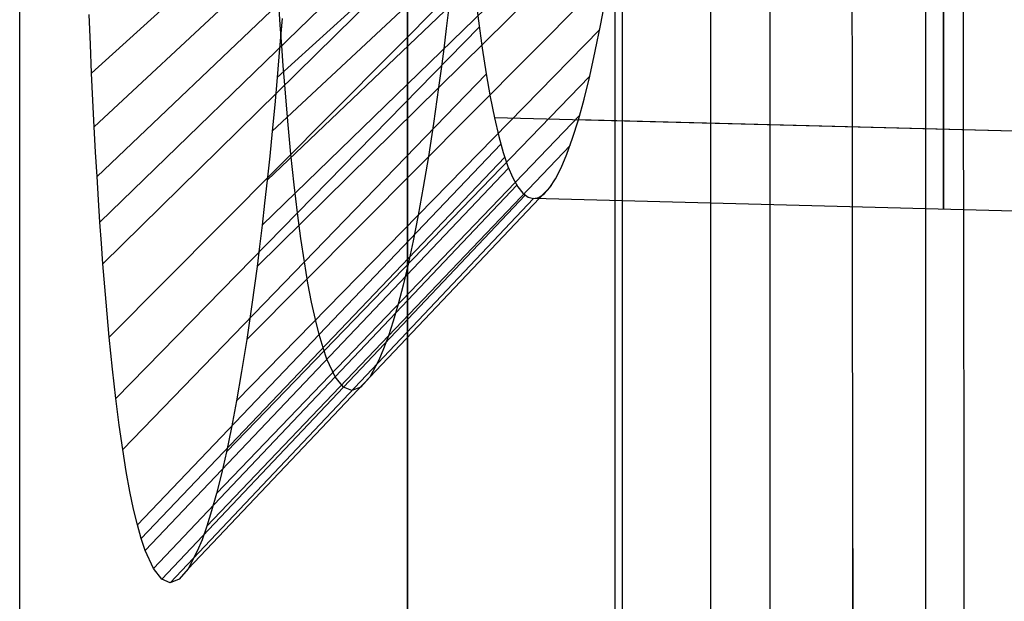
# Model space of a CAD drawing. Extents: x -64 to 57, y 4 to 161.
# Tile 169 of 256: x -64.436 to -63.487, y 145.888 to 146.449. Entities that reach past the tile are written whole.
import ezdxf

# ---------------------------------------------------------------- set-up
doc = ezdxf.new("R2010")
doc.units = 0
doc.layers.add('DEFAULT', color=7, linetype='CONTINUOUS')

msp = doc.modelspace()

# ---------------------------------------------------------------- linework, layer by layer
at = {"layer": 'DEFAULT', "color": 254}
for p, q in [((-64.06258, 143.52905, 50.68398), (-64.06258, 147.23944, 50.68398)), ((-64.06257, 147.23944, 50.68623), (-64.06257, 143.52905, 50.68623)), ((-63.86258, 143.52905, 50.48398), (-63.86258, 147.23944, 50.48398)), ((-63.8556, 147.23944, 50.4841), (-63.8556, 143.52905, 50.4841)), ((-63.77013, 132.43882, 38.10951), (-63.77013, 147.23999, 38.10952)), ((-63.71349, 147.23999, 38.26086), (-63.71349, 132.43882, 38.26084)), ((-63.56348, 147.23999, 38.32094), (-63.56348, 132.43882, 38.32092))]:
    msp.add_line(p, q, dxfattribs=at)
at = {"layer": 'DEFAULT', "color": 1}
for p, q in [((-64.01664, 146.71582, 43.37467), (-64.36697, 146.39763, 43.55489)), ((-63.83816, 146.71166, 39.27533), (-64.18815, 146.39343, 39.06804)), ((-64.01409, 146.67266, 43.29813), (-64.36441, 146.34571, 43.46266)), ((-63.84295, 146.66862, 39.35207), (-64.19295, 146.34166, 39.16044)), ((-64.01142, 146.6321, 43.2179), (-64.36173, 146.29796, 43.368)), ((-63.84779, 146.62841, 39.43203), (-64.1978, 146.2943, 39.25474)), ((-64.00863, 146.59412, 43.13443), (-64.35894, 146.25397, 43.27114)), ((-63.85267, 146.59094, 39.51478), (-64.20268, 146.25089, 39.35074)), ((-64.00574, 146.55874, 43.04825), (-64.35604, 146.21357, 43.17253)), ((-63.85757, 146.55609, 39.60002), (-64.20759, 146.21105, 39.44827)), ((-64.43629, 143.36975, 48.58748), (-64.43629, 146.54979, 48.58748)), ((-63.99972, 146.49565, 42.87019), (-64.35001, 146.14293, 42.97278)), ((-63.86742, 146.49345, 39.7775), (-64.21746, 146.14084, 39.6474)), ((-63.9976, 146.47644, 42.80847), (-63.99417, 146.448, 42.70912)), ((-63.8762, 146.44506, 39.94205), (-63.87093, 146.47331, 39.84258)), ((-64.18519, 146.44415, 43.2482), (-64.18657, 146.46503, 43.29295)), ((-64.0228, 146.46135, 39.34339), (-64.02523, 146.44073, 39.38781)), ((-63.5461, 146.46517, 42.81205), (-63.5461, 146.43672, 42.71238)), ((-63.5461, 146.43672, 39.93978), (-63.5461, 146.46517, 39.84011)), ((-64.36821, 146.4253, 43.60001), (-64.36942, 146.45421, 43.6444)), ((-64.18342, 146.45034, 38.97768), (-64.18577, 146.42121, 39.02257)), ((-63.99339, 146.44189, 42.6864), (-64.34367, 146.08381, 42.77027)), ((-63.87727, 146.43962, 39.96248), (-64.22733, 146.08159, 39.85123)), ((-64.18379, 146.42405, 43.20279), (-64.18519, 146.44415, 43.2482)), ((-64.02523, 146.44073, 39.38781), (-64.02768, 146.42091, 39.43276)), ((-63.99417, 146.448, 42.70912), (-63.99058, 146.4215, 42.60633)), ((-63.88155, 146.41877, 40.04496), (-63.8762, 146.44506, 39.94205)), ((-63.5461, 146.43672, 42.71238), (-63.5461, 146.41024, 42.60928)), ((-63.5461, 146.41024, 40.04288), (-63.5461, 146.43672, 39.93978)), ((-64.36697, 146.39763, 43.55489), (-64.36821, 146.4253, 43.60001)), ((-64.18577, 146.42121, 39.02257), (-64.18815, 146.39343, 39.06804)), ((-64.18235, 146.40471, 43.15681), (-64.18379, 146.42405, 43.20279)), ((-64.02768, 146.42091, 39.43276), (-64.03013, 146.40187, 39.4782)), ((-63.99058, 146.4215, 42.60633), (-63.98683, 146.39703, 42.50035)), ((-63.88695, 146.39452, 40.15104), (-63.88155, 146.41877, 40.04496)), ((-64.18089, 146.38615, 43.11039), (-64.18235, 146.40471, 43.15681)), ((-64.03013, 146.40187, 39.4782), (-64.03259, 146.38357, 39.52414)), ((-63.5461, 146.41024, 42.60928), (-63.5461, 146.3858, 42.503)), ((-63.5461, 146.3858, 40.14916), (-63.5461, 146.41024, 40.04288)), ((-64.36571, 146.37112, 43.50909), (-64.36697, 146.39763, 43.55489)), ((-63.98676, 146.39658, 42.49827), (-64.33703, 146.03457, 42.56541)), ((-63.88702, 146.3943, 40.15208), (-64.23709, 146.03231, 40.0577)), ((-64.18815, 146.39343, 39.06804), (-64.19055, 146.36695, 39.11399)), ((-63.98683, 146.39703, 42.50035), (-63.98292, 146.37467, 42.39144)), ((-63.89241, 146.37239, 40.26004), (-63.88695, 146.39452, 40.15104)), ((-64.17792, 146.35132, 43.01654), (-64.18089, 146.38615, 43.11039)), ((-64.03259, 146.38357, 39.52414), (-64.03751, 146.34905, 39.61745)), ((-63.5461, 146.3858, 42.503), (-63.5461, 146.36348, 42.39381)), ((-63.5461, 146.36348, 40.25836), (-63.5461, 146.3858, 40.14916)), ((-63.98292, 146.37467, 42.39144), (-63.97885, 146.3545, 42.27986)), ((-63.8979, 146.35245, 40.3717), (-63.89241, 146.37239, 40.26004)), ((-64.36441, 146.34571, 43.46266), (-64.36571, 146.37112, 43.50909)), ((-64.19055, 146.36695, 39.11399), (-64.19295, 146.34165, 39.16044)), ((-63.5461, 146.36348, 42.39381), (-63.5461, 146.34336, 42.28195)), ((-63.5461, 146.34336, 40.37022), (-63.5461, 146.36348, 40.25836)), ((-63.89656, 146.35719, 40.34374), (-64.24665, 145.99227, 40.26478)), ((-63.1742, 146.33375, 42.28356), (-63.97885, 146.35453, 42.28007)), ((-63.97885, 146.3545, 42.27986), (-63.97462, 146.33658, 42.16587)), ((-64.36308, 146.32134, 43.41562), (-64.36441, 146.34571, 43.46266)), ((-64.17486, 146.31929, 42.92148), (-64.17792, 146.35132, 43.01654)), ((-64.03751, 146.34905, 39.61745), (-64.04244, 146.31715, 39.71245)), ((-63.9034, 146.33477, 40.48575), (-63.8979, 146.35245, 40.3717)), ((-63.1742, 146.33375, 40.3686), (-63.8979, 146.35244, 40.37174)), ((-64.19295, 146.34165, 39.16044), (-64.19537, 146.31745, 39.20737)), ((-63.97462, 146.33658, 42.16587), (-63.97024, 146.32095, 42.04979)), ((-63.90891, 146.31939, 40.60189), (-63.9034, 146.33477, 40.48575)), ((-63.5461, 146.34336, 42.28195), (-63.5461, 146.3255, 42.1677)), ((-63.5461, 146.3255, 40.48446), (-63.5461, 146.34336, 40.37022)), ((-63.97261, 146.32903, 42.11218), (-64.32284, 145.96193, 42.14953)), ((-63.90589, 146.32766, 40.53707), (-64.256, 145.96059, 40.4724)), ((-63.5461, 146.3255, 42.1677), (-63.5461, 146.30995, 42.05136)), ((-63.5461, 146.30995, 40.6008), (-63.5461, 146.3255, 40.48446)), ((-64.36173, 146.29796, 43.368), (-64.36308, 146.32134, 43.41562)), ((-63.96888, 146.31662, 42.01387), (-64.3191, 145.94869, 42.04439)), ((-64.19537, 146.31745, 39.20737), (-64.1978, 146.2943, 39.25474)), ((-64.17174, 146.28985, 42.82538), (-64.17486, 146.31929, 42.92148)), ((-64.04244, 146.31715, 39.71245), (-64.04737, 146.28771, 39.80895)), ((-63.97024, 146.32095, 42.04979), (-63.96572, 146.30763, 41.93191)), ((-63.91441, 146.30632, 40.71981), (-63.90891, 146.31939, 40.60189)), ((-63.96507, 146.30592, 41.91499), (-64.31529, 145.9373, 41.93886)), ((-63.96572, 146.30763, 41.93191), (-63.96107, 146.29665, 41.81252)), ((-63.91989, 146.2956, 40.83924), (-63.91441, 146.30632, 40.71981)), ((-63.5461, 146.30995, 42.05136), (-63.5461, 146.29672, 41.93323)), ((-63.5461, 146.29672, 40.71893), (-63.5461, 146.30995, 40.6008)), ((-64.36035, 146.27552, 43.31985), (-64.36173, 146.29796, 43.368)), ((-63.96107, 146.29665, 41.81252), (-63.95628, 146.28804, 41.69193)), ((-63.5461, 146.29672, 41.93323), (-63.5461, 146.28583, 41.81361)), ((-63.5461, 146.28583, 40.83856), (-63.5461, 146.29672, 40.71893)), ((-63.95728, 146.28963, 41.71698), (-64.30749, 145.91999, 41.72801)), ((-63.92391, 146.28923, 40.92776), (-64.27405, 145.91963, 40.88913)), ((-64.1978, 146.2943, 39.25474), (-64.20024, 146.27212, 39.30254)), ((-64.16853, 146.26285, 42.72834), (-64.17174, 146.28985, 42.82538)), ((-64.04737, 146.28771, 39.80895), (-64.0523, 146.2606, 39.90685)), ((-63.95628, 146.28804, 41.69193), (-63.95138, 146.28181, 41.57044)), ((-63.9307, 146.28129, 41.08137), (-63.92532, 146.28725, 40.95985)), ((-63.92532, 146.28725, 40.95985), (-63.91989, 146.2956, 40.83924)), ((-63.94928, 146.27992, 41.51907), (-64.29947, 145.9097, 41.51761)), ((-63.95138, 146.28181, 41.57044), (-63.94636, 146.27801, 41.44833)), ((-63.94636, 146.27801, 41.44833), (-63.94123, 146.27665, 41.32591)), ((-63.94123, 146.27665, 41.32591), (-63.936, 146.27774, 41.20349)), ((-63.936, 146.27774, 41.20349), (-63.9307, 146.28129, 41.08137)), ((-63.5461, 146.28583, 41.81361), (-63.5461, 146.27733, 41.69278)), ((-63.5461, 146.27733, 40.95938), (-63.5461, 146.28583, 40.83856)), ((-64.35894, 146.25401, 43.27123), (-64.36035, 146.27552, 43.31985)), ((-63.94104, 146.27664, 41.32152), (-64.29122, 145.90624, 41.30767)), ((-64.20024, 146.27212, 39.30254), (-64.20268, 146.25087, 39.35073)), ((-63.1742, 146.25656, 41.32608), (-63.94124, 146.27665, 41.32608)), ((-63.5461, 146.27733, 41.69278), (-63.5461, 146.27122, 41.57105)), ((-63.5461, 146.27122, 41.08111), (-63.5461, 146.27733, 40.95938)), ((-63.5461, 146.27122, 41.57105), (-63.5461, 146.26753, 41.44872)), ((-63.5461, 146.26753, 41.20344), (-63.5461, 146.27122, 41.08111)), ((-64.16525, 146.23812, 42.63047), (-64.16853, 146.26285, 42.72834)), ((-64.0523, 146.2606, 39.90685), (-64.0572, 146.2358, 40.00567)), ((-63.5461, 146.26753, 41.44872), (-63.5461, 146.2663, 41.32608)), ((-63.5461, 146.2663, 41.32608), (-63.5461, 146.26753, 41.20344)), ((-64.3575, 146.23341, 43.22219), (-64.35894, 146.25401, 43.27123)), ((-64.20268, 146.25087, 39.35073), (-64.20513, 146.23052, 39.39931)), ((-64.35605, 146.21367, 43.1728), (-64.3575, 146.23341, 43.22219)), ((-64.20513, 146.23052, 39.39931), (-64.20759, 146.21103, 39.44826)), ((-64.1619, 146.21557, 42.53184), (-64.16525, 146.23812, 42.63047)), ((-64.0572, 146.2358, 40.00567), (-64.06206, 146.2133, 40.10489)), ((-64.35306, 146.17671, 43.07316), (-64.35605, 146.21367, 43.1728)), ((-64.20759, 146.21103, 39.44826), (-64.21252, 146.17445, 39.54719)), ((-64.15847, 146.1951, 42.43253), (-64.1619, 146.21557, 42.53184)), ((-64.06206, 146.2133, 40.10489), (-64.06686, 146.19298, 40.20443)), ((-64.15496, 146.17663, 42.33258), (-64.15847, 146.1951, 42.43253)), ((-64.06686, 146.19298, 40.20443), (-64.07161, 146.17473, 40.30426)), ((-64.35001, 146.14293, 42.97278), (-64.35306, 146.17671, 43.07316)), ((-64.21252, 146.17445, 39.54719), (-64.21746, 146.14084, 39.6474)), ((-64.15138, 146.16012, 42.23202), (-64.15496, 146.17663, 42.33258)), ((-64.07161, 146.17473, 40.30426), (-64.0763, 146.15847, 40.40436)), ((-64.14773, 146.14548, 42.13086), (-64.15138, 146.16012, 42.23202)), ((-64.0763, 146.15847, 40.40436), (-64.08095, 146.14412, 40.50474)), ((-64.14399, 146.13266, 42.02913), (-64.14773, 146.14548, 42.13086)), ((-64.34688, 146.11203, 42.87184), (-64.35001, 146.14293, 42.97278)), ((-64.21746, 146.14084, 39.6474), (-64.2224, 146.10993, 39.74882)), ((-64.08095, 146.14412, 40.50474), (-64.08554, 146.13159, 40.60536)), ((-64.14018, 146.12161, 41.92693), (-64.14399, 146.13266, 42.02913)), ((-64.08554, 146.13159, 40.60536), (-64.09007, 146.12083, 40.7062)), ((-64.13239, 146.1048, 41.72249), (-64.14018, 146.12161, 41.92693)), ((-64.09007, 146.12083, 40.7062), (-64.09898, 146.10443, 40.90844)), ((-64.34367, 146.08378, 42.77028), (-64.34688, 146.11203, 42.87184)), ((-64.2224, 146.10993, 39.74882), (-64.22733, 146.08158, 39.85125)), ((-64.12437, 146.09481, 41.51834), (-64.13239, 146.1048, 41.72249)), ((-64.09898, 146.10443, 40.90844), (-64.10767, 146.09465, 41.11129)), ((-64.11613, 146.09144, 41.3146), (-64.12437, 146.09481, 41.51834)), ((-64.10767, 146.09465, 41.11129), (-64.11613, 146.09144, 41.3146)), ((-64.34039, 146.05802, 42.66812), (-64.34367, 146.08378, 42.77028)), ((-64.22733, 146.08158, 39.85125), (-64.23223, 146.05574, 39.95433)), ((-64.33703, 146.03457, 42.56541), (-64.34039, 146.05802, 42.66812)), ((-64.23223, 146.05574, 39.95433), (-64.23709, 146.03231, 40.0577)), ((-64.33359, 146.0133, 42.46218), (-64.33703, 146.03457, 42.56541)), ((-64.23709, 146.03231, 40.0577), (-64.2419, 146.01119, 40.16117)), ((-64.33009, 145.99416, 42.35844), (-64.33359, 146.0133, 42.46218)), ((-64.2419, 146.01119, 40.16117), (-64.24665, 145.99226, 40.26478)), ((-64.3265, 145.97707, 42.25422), (-64.33009, 145.99416, 42.35844)), ((-64.24665, 145.99226, 40.26478), (-64.25135, 145.97543, 40.36852)), ((-64.32284, 145.96193, 42.14953), (-64.3265, 145.97707, 42.25422)), ((-64.25135, 145.97543, 40.36852), (-64.256, 145.96059, 40.4724)), ((-64.3191, 145.94869, 42.0444), (-64.32284, 145.96193, 42.14953)), ((-64.256, 145.96059, 40.4724), (-64.26059, 145.94764, 40.5764)), ((-64.3153, 145.93731, 41.93897), (-64.3191, 145.94869, 42.0444)), ((-64.26059, 145.94764, 40.5764), (-64.26513, 145.93653, 40.68053)), ((-64.30749, 145.91999, 41.72801), (-64.3153, 145.93731, 41.93897)), ((-64.26513, 145.93653, 40.68053), (-64.27405, 145.91963, 40.88913)), ((-64.29947, 145.90969, 41.51761), (-64.30749, 145.91999, 41.72801)), ((-64.27405, 145.91963, 40.88913), (-64.28274, 145.90955, 41.09818)), ((-64.29122, 145.90624, 41.30767), (-64.29947, 145.90969, 41.51761)), ((-64.28274, 145.90955, 41.09818), (-64.29122, 145.90624, 41.30767))]:
    msp.add_line(p, q, dxfattribs=at)
at = {"layer": 'DEFAULT', "color": 1, "extrusion": (0.995938, -2.13712e-05, 0.090043)}
msp.add_arc((140.14998, 523.95095, -60.46132), 487.18558, 265.3720238, 271.1649658, dxfattribs=at)
at = {"layer": 'DEFAULT', "color": 1, "extrusion": (0.995947, -2.45933e-05, -0.089937)}
msp.add_arc((140.44569, -437.03616, -69.20535), 497.05047, 88.8922756, 94.5701507, dxfattribs=at)
at = {"layer": 'DEFAULT', "color": 1, "extrusion": (0.996074, -2.21132e-05, 0.088527)}
msp.add_arc((140.15047, 523.66084, -60.60063), 486.71389, 265.3700389, 271.165401, dxfattribs=at)
at = {"layer": 'DEFAULT', "color": 1, "extrusion": (0.996081, -2.45895e-05, -0.088445)}
msp.add_arc((140.44562, -436.71156, -69.19871), 496.55576, 88.8917747, 94.572177, dxfattribs=at)

doc.saveas('drawing.dxf')
